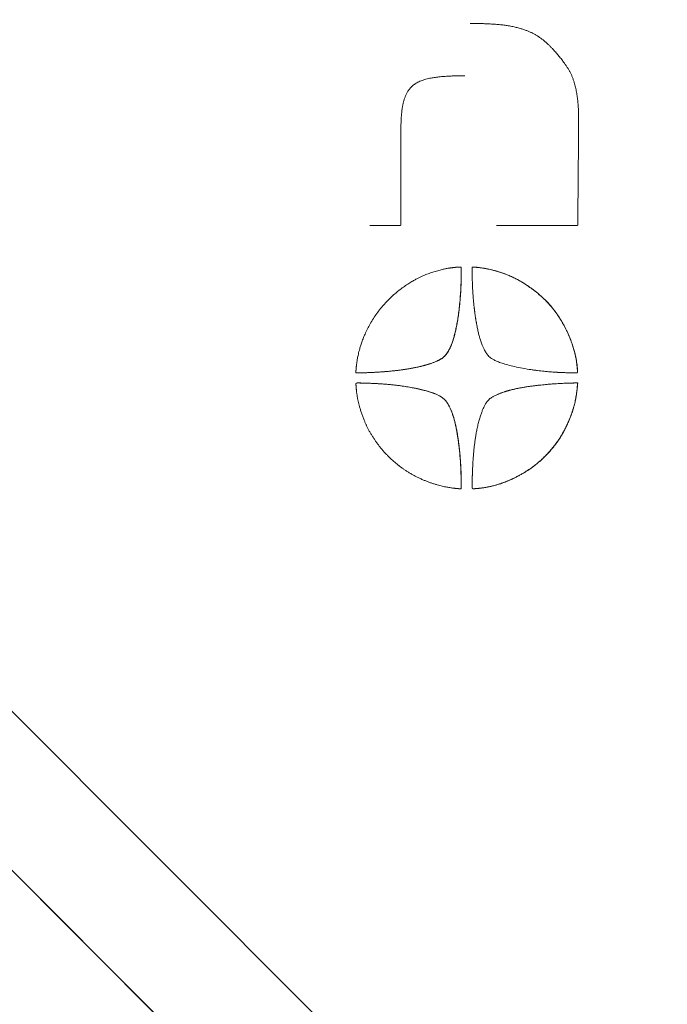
# Model space of a CAD drawing. Header units: millimetres. Extents: x 4 to 836, y 3 to 589.
# Tile 58 of 93: x 488 to 502, y 298 to 320. Entities that reach past the tile are written whole.
import ezdxf

# ---------------------------------------------------------------- set-up
doc = ezdxf.new("R2010")
doc.units = ezdxf.units.MM
doc.layers.add('1', color=7, linetype='Continuous', true_color=0xffffff)
doc.styles.add('ideas_simplex', font='simplex.shx')
doc.dimstyles.get("Standard").update_dxf_attribs({"dimtxt": 0.18, "dimasz": 0.18, "dimexe": 0.18, "dimexo": 0.0625, "dimgap": 0.09, "dimtad": 0, "dimtih": 1, "dimtoh": 1, "dimdec": 4, "dimzin": 0, "dimdsep": 46, "dimtxsty": 'Standard', "dimcen": 0.09, "dimadec": 0, "dimazin": 0, "dimtfac": 1, "dimtdec": 4, "dimtofl": 0, "dimtmove": 0, "dimatfit": 3, "dimfxl": 1, "dimtolj": 1, "dimtzin": 0, "dimarcsym": 0})

# ---------------------------------------------------------------- blocks, each defined once
blk = doc.blocks.new('_U1')
at = {"layer": '1', "color": 152, "lineweight": 13}
for p, q in [((517.108154, 324.0743), (438.014004, 324.0743)), ((507.108102, 280.0743), (438.014004, 280.0743))]:
    blk.add_line(p, q, dxfattribs=at)
at = {"layer": '1', "color": 27, "lineweight": 13}
blk.add_line((440.014004, 280.0743), (440.014004, 324.0743), dxfattribs=at)
at = {"layer": '1', "color": 87, "lineweight": 25}
for p, q in [((438.514004, 310.6618), (432.889004, 310.6618)), ((432.889004, 310.6618), (432.889004, 309.1618)), ((438.514004, 309.1618), (438.514004, 310.6618)), ((432.889004, 294.9868), (432.889004, 293.4868)), ((438.514004, 293.4868), (438.514004, 294.9868)), ((432.889004, 293.4868), (438.514004, 293.4868))]:
    blk.add_line(p, q, dxfattribs=at)
at = {"layer": '1', "color": 27, "lineweight": 18}
for points in [[(440.014004, 324.0743), (440.542985, 321.074302), (439.485023, 321.074298)], [(440.014004, 280.0743), (439.485023, 283.074298), (440.542985, 283.074302)]]:
    blk.add_solid(points, dxfattribs=at)
at = {"layer": '1', "color": 87, "linetype": 'Continuous', "lineweight": 25, "char_height": 3, "attachment_point": 7, "rotation": 90, "line_spacing_factor": 1.204819, "style": 'ideas_simplex'}
for s, insert in [('\\W1.1692;1.732', (438.360504, 294.9343)), ('\\W1.0362;44', (431.048004, 299.3893))]:
    blk.add_mtext(s, dxfattribs=dict(at, insert=insert))

msp = doc.modelspace()

# ---------------------------------------------------------------- linework, layer by layer
at = {"layer": '1', "color": 18, "linetype": 'Continuous', "lineweight": 18}
for p, q in [((509.005, 282.825), (478.523, 313.325)), ((509.008, 282.825), (478.527, 313.325))]:
    msp.add_line(p, q, dxfattribs=at)
at = {"layer": '1', "color": 7, "linetype": 'Continuous', "lineweight": 18}
for p, q in [((499.804, 311.744), (499.804, 311.741)), ((501.206, 287.125), (483.565, 304.777)), ((501.209, 287.125), (483.567, 304.779))]:
    msp.add_line(p, q, dxfattribs=at)
for points, degree, knots in [([(497.433, 319.663), (497.477, 319.663), (497.633, 319.663), (497.894, 319.656), (498.219, 319.637), (498.504, 319.577), (498.76, 319.486), (498.959, 319.377), (499.214, 319.176), (499.48, 318.839), (499.681, 318.581), (499.806, 318.188), (499.825, 317.669), (499.825, 317.669), (499.825, 317.39), (499.825, 317.39), (499.825, 317.39), (499.821, 317.02), (499.819, 316.704), (499.815, 316.27), (499.811, 315.825), (499.809, 315.535), (499.806, 315.21), (499.806, 315.21), (499.806, 315.21), (499.528, 315.21), (499.275, 315.21), (498.782, 315.21), (498.4, 315.21), (498.171, 315.21), (498.052, 315.21), (498.015, 315.21)], 6, [0, 0, 0, 0, 0, 0, 0, 0.015255, 0.055492, 0.095728, 0.135965, 0.176201, 0.216438, 0.256674, 0.296911, 0.337147, 0.377383, 0.41762, 0.457856, 0.498093, 0.538329, 0.578566, 0.618802, 0.659039, 0.699275, 0.739512, 0.779748, 0.819985, 0.860221, 0.900458, 0.940694, 0.98093, 1, 1, 1, 1, 1, 1, 1]), ([(497.317, 318.511), (497.263, 318.511), (497.11, 318.51), (496.841, 318.502), (496.466, 318.472), (496.186, 318.364), (496.013, 318.164), (495.908, 317.824), (495.908, 317.299), (495.908, 317.227), (495.908, 316.677), (495.908, 316.14), (495.908, 315.682), (495.908, 315.21), (495.908, 315.21), (495.908, 315.21), (495.681, 315.21), (495.479, 315.21), (495.337, 315.21), (495.255, 315.21), (495.226, 315.21)], 6, [0, 0, 0, 0, 0, 0, 0, 0.040128, 0.110725, 0.181322, 0.251919, 0.322517, 0.393114, 0.463711, 0.534308, 0.604905, 0.675502, 0.7461, 0.816697, 0.887294, 0.957891, 1, 1, 1, 1, 1, 1, 1]), ([(497.229, 314.297), (497.23, 314.297), (497.233, 314.297), (497.237, 314.297), (497.24, 314.295), (497.24, 314.288), (497.24, 314.277), (497.24, 314.248), (497.24, 314.217), (497.24, 314.158), (497.24, 314.076), (497.231, 313.637), (497.172, 313.155), (497.126, 312.932), (497.068, 312.689), (497.001, 312.508), (496.919, 312.385), (496.874, 312.316), (496.734, 312.221), (496.461, 312.13), (496.151, 312.06), (495.823, 312.015), (495.526, 311.989), (495.348, 311.978), (495.195, 311.971), (495.085, 311.968), (495.012, 311.966), (494.968, 311.966), (494.94, 311.966), (494.921, 311.966), (494.919, 311.966), (494.919, 311.966), (494.919, 311.966), (494.919, 311.966), (494.919, 311.966)], 6, [0, 0, 0, 0, 0, 0, 0, 0.012574, 0.048693, 0.084813, 0.120932, 0.157052, 0.193171, 0.229291, 0.26541, 0.30153, 0.33765, 0.373769, 0.409889, 0.446008, 0.482128, 0.518247, 0.554367, 0.590487, 0.626606, 0.662726, 0.698845, 0.734965, 0.771084, 0.807204, 0.843323, 0.879443, 0.915563, 0.951682, 0.987802, 1, 1, 1, 1, 1, 1, 1]), ([(497.502, 314.297), (497.511, 314.297), (497.538, 314.295), (497.606, 314.29), (497.772, 314.273), (498.164, 314.182), (498.584, 313.992), (499.073, 313.636), (499.428, 313.208), (499.701, 312.634), (499.788, 312.246), (499.803, 311.99), (499.804, 311.97), (499.797, 311.966), (499.749, 311.966), (499.706, 311.966), (499.699, 311.967)], 5, [0, 0, 0, 0, 0, 0, 0.08951, 0.179021, 0.268531, 0.358042, 0.447552, 0.537063, 0.626573, 0.716084, 0.805594, 0.895105, 0.984615, 1, 1, 1, 1, 1, 1]), ([(494.98, 311.744), (494.99, 311.744), (495.018, 311.743), (495.083, 311.742), (495.262, 311.737), (495.698, 311.716), (496.192, 311.646), (496.554, 311.551), (496.763, 311.476), (496.887, 311.373), (496.919, 311.325), (497.012, 311.185), (497.107, 310.909), (497.183, 310.471), (497.227, 310.048), (497.238, 309.717), (497.24, 309.511), (497.24, 309.465), (497.24, 309.432), (497.24, 309.411), (497.24, 309.411), (497.24, 309.411), (497.24, 309.411), (497.24, 309.411), (497.229, 309.412), (497.219, 309.412)], 5, [0, 0, 0, 0, 0, 0, 0.037606, 0.085726, 0.133846, 0.181965, 0.230085, 0.278205, 0.326324, 0.374444, 0.422564, 0.470683, 0.518803, 0.566923, 0.615043, 0.663162, 0.711282, 0.759402, 0.807521, 0.855641, 0.903761, 0.95188, 1, 1, 1, 1, 1, 1]), ([(499.804, 311.741), (499.804, 311.739), (499.804, 311.735), (499.803, 311.725), (499.802, 311.699), (499.799, 311.662), (499.78, 311.462), (499.726, 311.19), (499.61, 310.884), (499.463, 310.593), (499.306, 310.363), (499.127, 310.163), (498.94, 309.981), (498.72, 309.813), (498.372, 309.616), (498.073, 309.505), (497.842, 309.451), (497.683, 309.427), (497.604, 309.419), (497.554, 309.416), (497.528, 309.414), (497.515, 309.414), (497.511, 309.414)], 6, [0, 0, 0, 0, 0, 0, 0, 0.060445, 0.120889, 0.181334, 0.241779, 0.302223, 0.362668, 0.423113, 0.483557, 0.544002, 0.604446, 0.664891, 0.725336, 0.78578, 0.846225, 0.90667, 0.967114, 1, 1, 1, 1, 1, 1, 1])]:
    msp.add_open_spline(points, degree=degree, knots=knots, dxfattribs=at)
for points, degree in [([(494.916, 311.967), (494.916, 311.968), (494.916, 311.97), (494.916, 311.975), (494.917, 311.989), (494.918, 312.016), (494.922, 312.058), (494.93, 312.153), (494.944, 312.251), (494.975, 312.407), (495.027, 312.612), (495.164, 312.966), (495.381, 313.312), (495.651, 313.614), (495.919, 313.843), (496.24, 314.041), (496.425, 314.118), (496.571, 314.179), (496.786, 314.236), (496.902, 314.266), (496.986, 314.276), (497.068, 314.286), (497.121, 314.293), (497.204, 314.297), (497.228, 314.298), (497.238, 314.298), (497.238, 314.29), (497.238, 314.277), (497.238, 314.248), (497.238, 314.217), (497.238, 314.158), (497.238, 314.076), (497.228, 313.637), (497.17, 313.155), (497.123, 312.932), (497.066, 312.689), (496.998, 312.508), (496.916, 312.385), (496.871, 312.316), (496.731, 312.221), (496.458, 312.13), (496.148, 312.06), (495.82, 312.015), (495.523, 311.989), (495.345, 311.978), (495.192, 311.971), (495.082, 311.968), (495.009, 311.966), (494.965, 311.966), (494.937, 311.966), (494.916, 311.966), (494.916, 311.966), (494.916, 311.966), (494.916, 311.966), (494.916, 311.966), (494.916, 311.966), (494.916, 311.967)], 6), ([(497.499, 314.297), (497.509, 314.297), (497.535, 314.295), (497.603, 314.29), (497.769, 314.273), (498.162, 314.182), (498.582, 313.992), (499.07, 313.636), (499.426, 313.208), (499.698, 312.634), (499.785, 312.246), (499.8, 311.99), (499.801, 311.966), (499.788, 311.966), (499.526, 311.967), (498.877, 311.995), (498.117, 312.156), (497.866, 312.285), (497.801, 312.385), (497.75, 312.462), (497.646, 312.684), (497.557, 313.081), (497.489, 313.659), (497.479, 314.061), (497.479, 314.298), (497.479, 314.298), (497.479, 314.298), (497.479, 314.298), (497.479, 314.298), (497.49, 314.298), (497.499, 314.297)], 5), ([(497.216, 309.412), (497.206, 309.413), (497.18, 309.415), (497.112, 309.42), (496.961, 309.435), (496.667, 309.501), (496.344, 309.619), (496.034, 309.789), (495.811, 309.959), (495.639, 310.115), (495.489, 310.273), (495.366, 310.435), (495.212, 310.672), (495.109, 310.879), (495.031, 311.103), (494.968, 311.313), (494.933, 311.506), (494.919, 311.692), (494.917, 311.726), (494.916, 311.744), (494.96, 311.744), (495.015, 311.743), (495.239, 311.738), (495.695, 311.716), (496.189, 311.646), (496.551, 311.551), (496.76, 311.476), (496.884, 311.373), (496.916, 311.325), (497.009, 311.185), (497.104, 310.909), (497.18, 310.471), (497.224, 310.048), (497.235, 309.717), (497.237, 309.511), (497.237, 309.465), (497.238, 309.432), (497.238, 309.411), (497.238, 309.411), (497.238, 309.411), (497.238, 309.411), (497.238, 309.411), (497.226, 309.412), (497.216, 309.412)], 5), ([(499.801, 311.741), (499.801, 311.739), (499.801, 311.735), (499.8, 311.725), (499.799, 311.699), (499.797, 311.662), (499.777, 311.462), (499.723, 311.19), (499.607, 310.884), (499.46, 310.593), (499.304, 310.363), (499.125, 310.163), (498.937, 309.981), (498.717, 309.813), (498.369, 309.616), (498.07, 309.505), (497.839, 309.451), (497.668, 309.425), (497.569, 309.417), (497.494, 309.412), (497.479, 309.411), (497.479, 309.449), (497.479, 309.524), (497.481, 309.668), (497.488, 309.888), (497.503, 310.141), (497.528, 310.388), (497.563, 310.637), (497.635, 310.984), (497.729, 311.217), (497.801, 311.325), (497.832, 311.373), (497.916, 311.443), (498.165, 311.558), (498.527, 311.646), (498.988, 311.705), (499.354, 311.732), (499.588, 311.741), (499.707, 311.743), (499.762, 311.744), (499.788, 311.744), (499.801, 311.744), (499.801, 311.744), (499.801, 311.744), (499.801, 311.744), (499.801, 311.744), (499.801, 311.742), (499.801, 311.741)], 6)]:
    msp.add_open_spline(points, degree=degree, dxfattribs=at)

# ---------------------------------------------------------------- dimensions: what is measured, and where the dimension line sits
at = {"layer": '1', "color": 87, "linetype": 'Continuous', "lineweight": 25}
dim = msp.add_linear_dim(base=(440.014, 280.074), p1=(529.636, 324.074), p2=(512.308, 280.074), angle=90, text='<>\\P[\\C87;{\\H1.00x;\\Fsimplex.shx;1.732\\Fsimplex.shx;}\\C87; ]', dimstyle='Standard', override={"dimtxt": 3, "dimasz": 3, "dimexe": 2, "dimexo": 2.5, "dimgap": 1.5, "dimtad": 1, "dimtih": 0, "dimtoh": 0, "dimdec": 2, "dimlfac": 1, "dimzin": 8, "dimdsep": 44, "dimlunit": 2, "dimtxsty": 'ideas_simplex', "dimsah": 1, "dimse1": 0, "dimse2": 0, "dimsd1": 0, "dimsd2": 0, "dimclrd": 27, "dimclre": 152, "dimclrt": 87, "dimtol": 0, "dimtm": -0.1, "dimtfac": 0.5, "dimtdec": 2, "dimtofl": 1, "dimtmove": 0, "dimtzin": 8, "dimlwd": 13, "dimlwe": 13}, dxfattribs=at)
dim.commit()
dim.dimension.update_dxf_attribs({"geometry": '_U1', "text_midpoint": (440.014, 302.074), "dimtype": 160})

doc.saveas('drawing.dxf')
